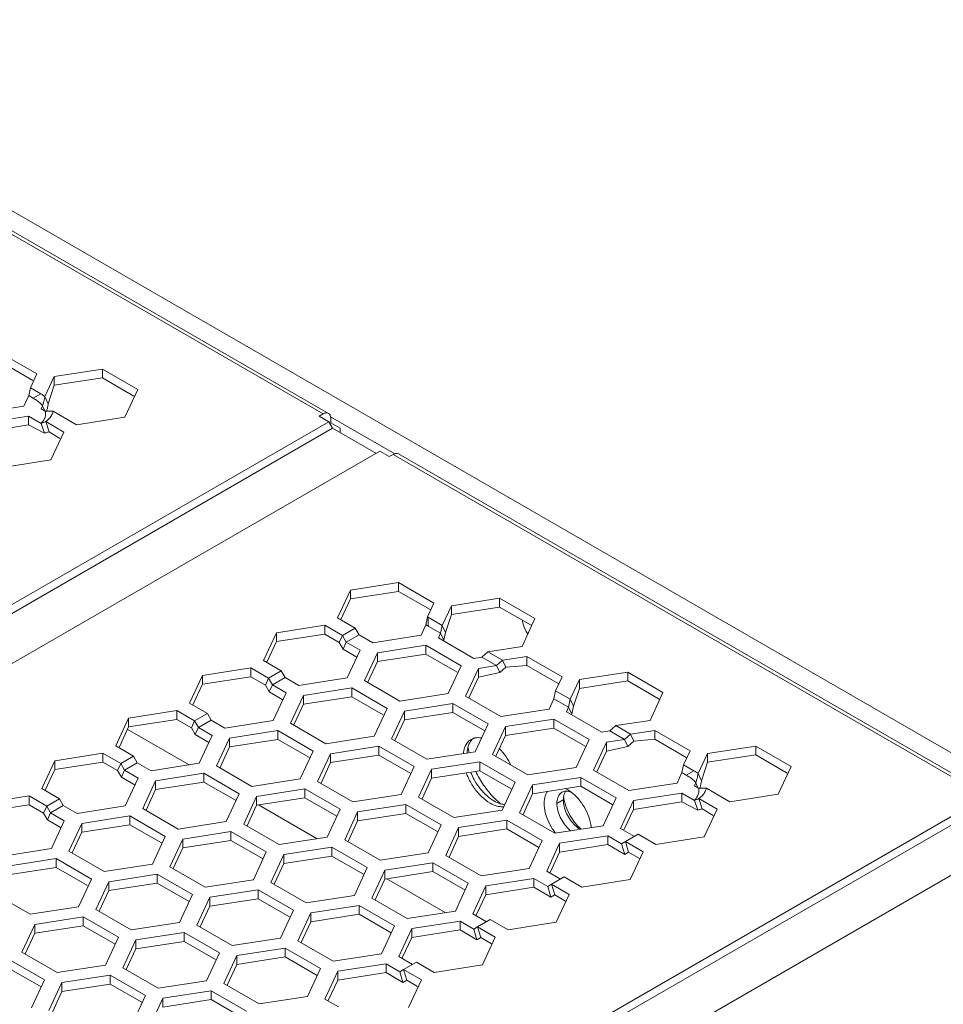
# Model space of a CAD drawing. Header units: inches. Extents: x -123 to 4816, y -2998 to 548.
# Tile 9 of 148: x 815 to 866, y -2529 to -2474. Entities that reach past the tile are written whole.
import ezdxf

# ---------------------------------------------------------------- set-up
doc = ezdxf.new("R2010")
doc.units = ezdxf.units.IN
doc.header["$MEASUREMENT"] = 0
doc.layers.get('0').update_dxf_attribs({"lineweight": 0})

msp = doc.modelspace()

# ---------------------------------------------------------------- linework, layer by layer
at = {"color": 3, "linetype": 'Continuous'}
for p, q in [((918.854, -2545.15), (795.817, -2474.116)), ((831.455, -2495.998), (798.999, -2477.259)), ((799.299, -2477.23), (831.755, -2495.968)), ((813.616, -2492.639), (815.576, -2493.77)), ((813.616, -2493.129), (815.364, -2494.137)), ((816.542, -2493.919), (819.219, -2493.505)), ((819.219, -2493.505), (819.219, -2493.995)), ((819.219, -2493.505), (821.178, -2494.637)), ((815.576, -2493.77), (815.217, -2494.543)), ((816.028, -2495.027), (816.542, -2493.919)), ((816.542, -2493.919), (816.542, -2494.409)), ((816.542, -2494.409), (819.219, -2493.995)), ((819.219, -2493.995), (820.966, -2495.004)), ((815.128, -2494.981), (815.217, -2494.543)), ((815.794, -2494.876), (815.217, -2494.543)), ((816.213, -2495.441), (816.542, -2494.409)), ((814.859, -2495.56), (815.128, -2494.981)), ((815.128, -2494.981), (815.37, -2495.121)), ((815.794, -2494.876), (815.37, -2495.121)), ((816.028, -2495.027), (816.213, -2495.441)), ((821.178, -2494.637), (820.461, -2496.182)), ((812.182, -2495.975), (814.859, -2495.56)), ((815.825, -2495.71), (815.899, -2495.551)), ((815.825, -2495.71), (816.047, -2495.838)), ((815.899, -2495.551), (816.012, -2495.818)), ((812.441, -2496.532), (815.118, -2496.118)), ((815.118, -2496.118), (815.118, -2496.608)), ((815.118, -2496.118), (815.814, -2496.52)), ((817.784, -2496.596), (816.481, -2495.844)), ((820.461, -2496.182), (817.784, -2496.596)), ((831.455, -2495.998), (831.243, -2496.12)), ((831.243, -2496.12), (831.772, -2496.426)), ((835.433, -2498.212), (831.862, -2496.151)), ((831.879, -2496.242), (831.879, -2496.487)), ((765.517, -2534.678), (831.772, -2496.426)), ((765.729, -2535.045), (831.984, -2496.793)), ((812.441, -2497.022), (815.118, -2496.608)), ((815.118, -2496.608), (816.002, -2497.065)), ((815.814, -2496.52), (816.002, -2497.065)), ((816.071, -2496.424), (816.256, -2496.986)), ((816.071, -2496.424), (817.077, -2497.005)), ((831.772, -2496.426), (831.984, -2496.793)), ((831.879, -2496.487), (831.826, -2496.518)), ((831.879, -2496.487), (832.409, -2496.793)), ((834.389, -2498.181), (831.984, -2496.793)), ((832.409, -2496.793), (832.409, -2497.038)), ((816.256, -2496.986), (816.858, -2497.358)), ((817.077, -2497.005), (816.36, -2498.55)), ((768.345, -2536.311), (834.601, -2498.059)), ((834.601, -2498.059), (835.132, -2498.365)), ((835.344, -2498.243), (835.132, -2498.365)), ((867.695, -2516.92), (835.344, -2498.243)), ((835.644, -2498.213), (867.995, -2516.89)), ((816.36, -2498.55), (813.683, -2498.964)), ((832.972, -2505.773), (835.649, -2505.359)), ((835.649, -2505.359), (835.649, -2505.849)), ((835.649, -2505.359), (837.608, -2506.49)), ((832.255, -2507.318), (832.972, -2505.773)), ((832.972, -2505.773), (832.972, -2506.263)), ((832.972, -2506.263), (835.649, -2505.849)), ((835.649, -2505.849), (837.396, -2506.858)), ((832.442, -2507.405), (832.972, -2506.263)), ((837.608, -2506.49), (837.25, -2507.263)), ((838.066, -2507.734), (838.574, -2506.64)), ((838.574, -2506.64), (841.251, -2506.225)), ((838.574, -2506.64), (838.574, -2507.129)), ((841.251, -2506.225), (841.251, -2506.715)), ((841.251, -2506.225), (843.211, -2507.357)), ((838.242, -2508.123), (838.574, -2507.129)), ((838.574, -2507.129), (841.251, -2506.715)), ((841.251, -2506.715), (842.999, -2507.724)), ((828.871, -2508.141), (831.548, -2507.727)), ((831.548, -2507.727), (831.548, -2508.216)), ((831.548, -2507.727), (832.533, -2508.295)), ((833.24, -2507.887), (832.255, -2507.318)), ((836.891, -2508.28), (837.159, -2507.704)), ((837.285, -2507.283), (837.285, -2507.773)), ((838.066, -2507.734), (837.285, -2507.283)), ((837.977, -2508.172), (838.066, -2507.734)), ((838.066, -2507.734), (838.242, -2508.123)), ((843.211, -2507.357), (842.493, -2508.902)), ((828.153, -2509.686), (828.871, -2508.141)), ((828.871, -2508.141), (828.871, -2508.631)), ((828.871, -2508.631), (831.548, -2508.216)), ((831.548, -2508.216), (832.357, -2508.684)), ((833.24, -2507.887), (832.533, -2508.295)), ((832.745, -2508.663), (833.452, -2508.254)), ((833.452, -2508.254), (833.24, -2507.887)), ((834.214, -2508.695), (833.452, -2508.254)), ((834.214, -2508.695), (836.891, -2508.28)), ((837.285, -2507.773), (837.977, -2508.172)), ((837.857, -2508.43), (837.977, -2508.172)), ((837.977, -2508.172), (838.152, -2508.561)), ((838.152, -2508.561), (838.242, -2508.123)), ((828.341, -2509.773), (828.871, -2508.631)), ((832.533, -2508.295), (832.357, -2508.684)), ((832.569, -2509.051), (832.357, -2508.684)), ((832.745, -2508.663), (832.533, -2508.295)), ((832.745, -2508.663), (832.569, -2509.051)), ((833.507, -2509.103), (832.745, -2508.663)), ((837.857, -2508.43), (839.817, -2509.561)), ((838.13, -2508.588), (838.152, -2508.561)), ((833.328, -2509.489), (832.569, -2509.051)), ((832.79, -2510.648), (833.507, -2509.103)), ((834.473, -2509.252), (833.756, -2510.798)), ((837.15, -2508.838), (834.473, -2509.252)), ((834.473, -2509.252), (834.473, -2509.742)), ((837.15, -2509.328), (834.473, -2509.742)), ((837.15, -2508.838), (837.15, -2509.328)), ((837.15, -2508.838), (839.11, -2509.97)), ((837.15, -2509.328), (838.897, -2510.337)), ((840.263, -2509.492), (840.597, -2509.196)), ((842.493, -2508.902), (840.597, -2509.196)), ((841.414, -2509.667), (840.597, -2509.196)), ((829.138, -2510.255), (828.153, -2509.686)), ((834.473, -2509.742), (833.943, -2510.885)), ((839.817, -2509.561), (840.263, -2509.492)), ((840.263, -2509.492), (841.079, -2509.964)), ((841.079, -2509.964), (841.414, -2509.667)), ((841.414, -2509.667), (842.752, -2509.46)), ((841.414, -2509.667), (841.59, -2510.055)), ((842.752, -2509.46), (842.752, -2509.95)), ((842.752, -2509.46), (844.712, -2510.591)), ((824.769, -2510.508), (827.446, -2510.094)), ((827.446, -2510.094), (827.446, -2510.584)), ((827.446, -2510.094), (828.431, -2510.663)), ((829.138, -2510.255), (828.431, -2510.663)), ((829.351, -2510.622), (829.138, -2510.255)), ((838.392, -2511.515), (839.11, -2509.97)), ((840.075, -2510.119), (839.358, -2511.664)), ((840.075, -2510.119), (841.079, -2509.964)), ((840.075, -2510.119), (840.075, -2510.609)), ((840.075, -2510.609), (841.255, -2510.352)), ((841.079, -2509.964), (841.255, -2510.352)), ((841.255, -2510.352), (841.59, -2510.055)), ((841.59, -2510.055), (842.752, -2509.95)), ((842.752, -2509.95), (844.5, -2510.959)), ((845.678, -2510.741), (848.355, -2510.327)), ((848.355, -2510.327), (848.355, -2510.816)), ((848.355, -2510.327), (850.314, -2511.458)), ((824.052, -2512.054), (824.769, -2510.508)), ((824.239, -2512.141), (824.769, -2510.998)), ((824.769, -2510.508), (824.769, -2510.998)), ((824.769, -2510.998), (827.446, -2510.584)), ((827.446, -2510.584), (828.256, -2511.051)), ((828.431, -2510.663), (828.256, -2511.051)), ((828.643, -2511.03), (828.431, -2510.663)), ((828.643, -2511.03), (829.351, -2510.622)), ((830.113, -2511.062), (829.351, -2510.622)), ((830.113, -2511.062), (832.79, -2510.648)), ((833.756, -2510.798), (835.715, -2511.929)), ((840.075, -2510.609), (839.545, -2511.751)), ((844.712, -2510.591), (844.353, -2511.364)), ((845.17, -2511.835), (845.678, -2510.741)), ((845.678, -2510.741), (845.678, -2511.231)), ((845.678, -2511.231), (848.355, -2510.816)), ((848.355, -2510.816), (850.102, -2511.825)), ((828.468, -2511.419), (828.256, -2511.051)), ((828.643, -2511.03), (828.468, -2511.419)), ((829.227, -2511.857), (828.468, -2511.419)), ((829.406, -2511.471), (828.643, -2511.03)), ((828.689, -2513.016), (829.406, -2511.471)), ((830.372, -2511.62), (833.049, -2511.206)), ((833.049, -2511.206), (833.049, -2511.696)), ((833.049, -2511.206), (835.008, -2512.337)), ((835.715, -2511.929), (838.392, -2511.515)), ((844.264, -2511.802), (844.353, -2511.364)), ((845.17, -2511.835), (844.353, -2511.364)), ((845.346, -2512.224), (845.678, -2511.231)), ((850.314, -2511.458), (849.597, -2513.003)), ((825.037, -2512.623), (824.052, -2512.054)), ((830.372, -2511.62), (829.655, -2513.166)), ((830.372, -2511.62), (830.372, -2512.11)), ((830.372, -2512.11), (833.049, -2511.696)), ((833.049, -2511.696), (834.796, -2512.705)), ((838.651, -2512.073), (835.974, -2512.487)), ((838.651, -2512.073), (838.651, -2512.563)), ((840.611, -2513.204), (838.651, -2512.073)), ((841.318, -2512.796), (839.358, -2511.664)), ((843.995, -2512.382), (844.264, -2511.802)), ((844.264, -2511.802), (845.08, -2512.273)), ((845.08, -2512.273), (845.17, -2511.835)), ((845.17, -2511.835), (845.346, -2512.224)), ((820.668, -2512.876), (823.345, -2512.462)), ((823.345, -2512.462), (823.345, -2512.952)), ((823.345, -2512.462), (824.33, -2513.031)), ((825.037, -2512.623), (824.33, -2513.031)), ((825.249, -2512.99), (825.037, -2512.623)), ((830.372, -2512.11), (829.842, -2513.252)), ((834.291, -2513.883), (835.008, -2512.337)), ((835.257, -2514.032), (835.974, -2512.487)), ((835.974, -2512.487), (835.974, -2512.977)), ((838.651, -2512.563), (835.974, -2512.977)), ((840.431, -2513.59), (838.651, -2512.563)), ((841.318, -2512.796), (843.995, -2512.382)), ((844.961, -2512.531), (845.08, -2512.273)), ((844.961, -2512.531), (846.92, -2513.662)), ((845.08, -2512.273), (845.256, -2512.662)), ((845.256, -2512.662), (845.346, -2512.224)), ((819.951, -2514.422), (820.668, -2512.876)), ((820.668, -2512.876), (820.668, -2513.366)), ((820.668, -2513.366), (823.345, -2512.952)), ((823.345, -2512.952), (824.154, -2513.419)), ((824.33, -2513.031), (824.154, -2513.419)), ((824.542, -2513.398), (824.33, -2513.031)), ((824.542, -2513.398), (825.249, -2512.99)), ((826.012, -2513.43), (825.249, -2512.99)), ((826.012, -2513.43), (828.689, -2513.016)), ((829.655, -2513.166), (831.614, -2514.297)), ((835.444, -2514.119), (835.974, -2512.977)), ((844.253, -2512.939), (841.577, -2513.353)), ((844.253, -2512.939), (844.253, -2513.429)), ((844.253, -2512.939), (846.213, -2514.071)), ((845.234, -2512.689), (845.256, -2512.662)), ((849.597, -2513.003), (847.701, -2513.297)), ((820.138, -2514.509), (820.668, -2513.366)), ((820.597, -2513.489), (824.029, -2515.47)), ((824.367, -2513.787), (824.154, -2513.419)), ((824.542, -2513.398), (824.367, -2513.787)), ((825.305, -2513.838), (824.542, -2513.398)), ((828.948, -2513.574), (826.271, -2513.988)), ((828.948, -2513.574), (828.948, -2514.064)), ((828.948, -2513.574), (830.907, -2514.705)), ((839.893, -2514.749), (840.611, -2513.204)), ((841.577, -2513.353), (840.859, -2514.899)), ((841.577, -2513.353), (841.577, -2513.843)), ((844.253, -2513.429), (841.577, -2513.843)), ((844.253, -2513.429), (846.001, -2514.438)), ((846.92, -2513.662), (847.366, -2513.593)), ((847.366, -2513.593), (847.701, -2513.297)), ((847.366, -2513.593), (848.183, -2514.065)), ((848.517, -2513.768), (847.701, -2513.297)), ((848.517, -2513.768), (849.856, -2513.561)), ((849.856, -2513.561), (849.856, -2514.051)), ((849.856, -2513.561), (851.815, -2514.692)), ((825.125, -2514.225), (824.367, -2513.787)), ((824.587, -2515.384), (825.305, -2513.838)), ((826.271, -2513.988), (825.553, -2515.533)), ((826.271, -2513.988), (826.271, -2514.478)), ((828.948, -2514.064), (826.271, -2514.478)), ((828.948, -2514.064), (830.695, -2515.073)), ((831.614, -2514.297), (834.291, -2513.883)), ((837.217, -2515.164), (835.257, -2514.032)), ((841.577, -2513.843), (841.046, -2514.986)), ((845.496, -2515.616), (846.213, -2514.071)), ((847.179, -2514.22), (846.462, -2515.766)), ((847.179, -2514.22), (848.183, -2514.065)), ((847.179, -2514.22), (847.179, -2514.71)), ((848.183, -2514.065), (848.517, -2513.768)), ((848.183, -2514.065), (848.359, -2514.453)), ((848.359, -2514.453), (848.693, -2514.157)), ((848.517, -2513.768), (848.693, -2514.157)), ((848.693, -2514.157), (849.856, -2514.051)), ((849.856, -2514.051), (851.603, -2515.06)), ((816.567, -2515.244), (819.244, -2514.83)), ((819.244, -2514.83), (819.244, -2515.32)), ((819.244, -2514.83), (820.229, -2515.399)), ((820.936, -2514.99), (819.951, -2514.422)), ((826.271, -2514.478), (825.74, -2515.62)), ((830.19, -2516.251), (830.907, -2514.705)), ((834.55, -2514.44), (831.873, -2514.855)), ((834.55, -2514.44), (834.55, -2514.93)), ((836.509, -2515.572), (834.55, -2514.44)), ((837.217, -2515.164), (839.893, -2514.749)), ((847.179, -2514.71), (846.649, -2515.852)), ((847.179, -2514.71), (848.359, -2514.453)), ((851.815, -2514.692), (851.457, -2515.465)), ((852.781, -2514.842), (855.458, -2514.428)), ((855.458, -2514.428), (855.458, -2514.918)), ((855.458, -2514.428), (857.418, -2515.559)), ((815.85, -2516.79), (816.567, -2515.244)), ((816.567, -2515.244), (816.567, -2515.734)), ((816.567, -2515.734), (819.244, -2515.32)), ((819.244, -2515.32), (820.053, -2515.787)), ((820.936, -2514.99), (820.229, -2515.399)), ((820.441, -2515.766), (821.148, -2515.358)), ((821.148, -2515.358), (820.936, -2514.99)), ((821.911, -2515.798), (821.148, -2515.358)), ((821.911, -2515.798), (824.587, -2515.384)), ((831.873, -2514.855), (831.156, -2516.4)), ((831.873, -2515.344), (831.343, -2516.487)), ((831.873, -2514.855), (831.873, -2515.344)), ((834.55, -2514.93), (831.873, -2515.344)), ((836.33, -2515.958), (834.55, -2514.93)), ((837.475, -2515.721), (840.152, -2515.307)), ((840.152, -2515.307), (840.152, -2515.797)), ((840.152, -2515.307), (842.112, -2516.438)), ((840.859, -2514.899), (842.819, -2516.03)), ((852.267, -2515.95), (852.781, -2514.842)), ((852.452, -2516.364), (852.781, -2515.332)), ((852.781, -2514.842), (852.781, -2515.332)), ((852.781, -2515.332), (855.458, -2514.918)), ((855.458, -2514.918), (857.206, -2515.926)), ((816.037, -2516.876), (816.567, -2515.734)), ((820.229, -2515.399), (820.053, -2515.787)), ((820.265, -2516.155), (820.053, -2515.787)), ((820.441, -2515.766), (820.229, -2515.399)), ((820.441, -2515.766), (820.265, -2516.155)), ((821.204, -2516.206), (820.441, -2515.766)), ((825.553, -2515.533), (827.513, -2516.665)), ((835.792, -2517.117), (836.509, -2515.572)), ((837.475, -2515.721), (836.758, -2517.267)), ((837.475, -2515.721), (837.475, -2516.211)), ((837.475, -2516.211), (840.152, -2515.797)), ((840.152, -2515.797), (841.9, -2516.806)), ((842.819, -2516.03), (845.496, -2515.616)), ((848.421, -2516.897), (846.462, -2515.766)), ((851.098, -2516.483), (851.367, -2515.903)), ((851.367, -2515.903), (851.457, -2515.465)), ((851.367, -2515.903), (851.609, -2516.043)), ((852.034, -2515.798), (851.457, -2515.465)), ((852.034, -2515.798), (851.609, -2516.043)), ((857.418, -2515.559), (856.701, -2517.104)), ((821.024, -2516.593), (820.265, -2516.155)), ((820.486, -2517.752), (821.204, -2516.206)), ((822.169, -2516.356), (821.452, -2517.901)), ((824.846, -2515.942), (822.169, -2516.356)), ((822.169, -2516.356), (822.169, -2516.846)), ((824.846, -2516.432), (822.169, -2516.846)), ((824.846, -2515.942), (824.846, -2516.432)), ((824.846, -2515.942), (826.806, -2517.073)), ((824.846, -2516.432), (826.594, -2517.44)), ((827.513, -2516.665), (830.19, -2516.251)), ((833.115, -2517.531), (831.156, -2516.4)), ((837.475, -2516.211), (836.945, -2517.354)), ((841.395, -2517.984), (842.112, -2516.438)), ((845.755, -2516.174), (843.078, -2516.588)), ((845.755, -2516.174), (845.755, -2516.664)), ((847.714, -2517.305), (845.755, -2516.174)), ((852.064, -2516.632), (852.138, -2516.473)), ((852.138, -2516.473), (852.252, -2516.74)), ((852.267, -2515.95), (852.452, -2516.364)), ((816.835, -2517.358), (815.85, -2516.79)), ((822.169, -2516.846), (821.639, -2517.988)), ((827.772, -2517.222), (830.449, -2516.808)), ((830.449, -2516.808), (830.449, -2517.298)), ((832.408, -2517.94), (830.449, -2516.808)), ((842.361, -2518.133), (843.078, -2516.588)), ((843.078, -2516.588), (843.078, -2517.078)), ((845.755, -2516.664), (843.078, -2517.078)), ((847.535, -2517.692), (845.755, -2516.664)), ((848.421, -2516.897), (851.098, -2516.483)), ((852.064, -2516.632), (852.286, -2516.761)), ((854.024, -2517.519), (852.721, -2516.766)), ((801.756, -2555.6), (868.012, -2517.348)), ((812.466, -2517.612), (815.143, -2517.198)), ((815.143, -2517.198), (815.143, -2517.688)), ((815.143, -2517.198), (816.128, -2517.766)), ((816.835, -2517.358), (816.128, -2517.766)), ((817.047, -2517.726), (816.835, -2517.358)), ((826.089, -2518.618), (826.806, -2517.073)), ((827.772, -2517.222), (827.055, -2518.768)), ((827.772, -2517.222), (827.772, -2517.712)), ((827.772, -2517.712), (830.449, -2517.298)), ((832.229, -2518.326), (830.449, -2517.298)), ((833.115, -2517.531), (835.792, -2517.117)), ((836.758, -2517.267), (838.718, -2518.398)), ((842.548, -2518.22), (843.078, -2517.078)), ((844.784, -2517.41), (844.431, -2517.614)), ((844.784, -2517.41), (844.784, -2517.41)), ((846.997, -2518.851), (847.714, -2517.305)), ((848.68, -2517.455), (847.963, -2519)), ((851.357, -2517.04), (848.68, -2517.455)), ((848.68, -2517.455), (848.68, -2517.944)), ((851.357, -2517.53), (848.68, -2517.944)), ((851.357, -2517.04), (851.357, -2517.53)), ((851.357, -2517.04), (852.053, -2517.442)), ((851.357, -2517.53), (852.241, -2517.988)), ((852.053, -2517.442), (852.241, -2517.988)), ((852.31, -2517.346), (853.317, -2517.927)), ((852.31, -2517.346), (852.496, -2517.908)), ((856.701, -2517.104), (854.024, -2517.519)), ((801.968, -2555.968), (868.224, -2517.715)), ((812.466, -2518.102), (815.143, -2517.688)), ((815.143, -2517.688), (815.952, -2518.155)), ((816.128, -2517.766), (815.952, -2518.155)), ((816.34, -2518.134), (816.128, -2517.766)), ((816.34, -2518.134), (817.047, -2517.726)), ((817.809, -2518.166), (817.047, -2517.726)), ((817.809, -2518.166), (820.486, -2517.752)), ((821.452, -2517.901), (823.412, -2519.033)), ((827.772, -2517.712), (827.242, -2518.855)), ((827.883, -2517.695), (831.133, -2519.571)), ((831.691, -2519.485), (832.408, -2517.94)), ((832.657, -2519.635), (833.374, -2518.089)), ((836.051, -2517.675), (833.374, -2518.089)), ((833.374, -2518.089), (833.374, -2518.579)), ((836.051, -2517.675), (836.051, -2518.165)), ((836.051, -2517.675), (838.011, -2518.806)), ((838.718, -2518.398), (841.395, -2517.984)), ((848.68, -2517.944), (848.15, -2519.087)), ((852.496, -2517.908), (853.097, -2518.281)), ((853.317, -2517.927), (852.599, -2519.472)), ((816.164, -2518.522), (815.952, -2518.155)), ((816.34, -2518.134), (816.164, -2518.522)), ((816.923, -2518.96), (816.164, -2518.522)), ((817.102, -2518.574), (816.34, -2518.134)), ((816.385, -2520.12), (817.102, -2518.574)), ((818.068, -2518.724), (820.745, -2518.309)), ((820.745, -2518.309), (820.745, -2518.799)), ((820.745, -2518.309), (822.705, -2519.441)), ((823.412, -2519.033), (826.089, -2518.618)), ((832.844, -2519.721), (833.374, -2518.579)), ((836.051, -2518.165), (833.374, -2518.579)), ((836.051, -2518.165), (837.799, -2519.174)), ((841.653, -2518.542), (838.977, -2518.956)), ((841.653, -2518.542), (841.653, -2519.032)), ((843.613, -2519.673), (841.653, -2518.542)), ((844.32, -2519.265), (842.361, -2518.133)), ((804.585, -2557.233), (870.84, -2518.981)), ((818.068, -2518.724), (817.351, -2520.269)), ((818.068, -2518.724), (818.068, -2519.213)), ((818.068, -2519.213), (820.745, -2518.799)), ((820.745, -2518.799), (822.493, -2519.808)), ((826.347, -2519.176), (823.671, -2519.59)), ((826.347, -2519.176), (826.347, -2519.666)), ((828.307, -2520.307), (826.347, -2519.176)), ((829.014, -2519.899), (827.055, -2518.768)), ((837.293, -2520.352), (838.011, -2518.806)), ((838.977, -2518.956), (838.259, -2520.501)), ((838.977, -2518.956), (838.977, -2519.446)), ((841.653, -2519.032), (838.977, -2519.446)), ((843.434, -2520.059), (841.653, -2519.032)), ((844.32, -2519.265), (846.997, -2518.851)), ((847.963, -2519), (848.725, -2519.44)), ((818.068, -2519.213), (817.538, -2520.356)), ((821.987, -2520.986), (822.705, -2519.441)), ((823.671, -2519.59), (822.953, -2521.136)), ((823.671, -2519.59), (823.671, -2520.08)), ((826.347, -2519.666), (823.671, -2520.08)), ((828.128, -2520.694), (826.347, -2519.666)), ((829.014, -2519.899), (831.691, -2519.485)), ((832.657, -2519.635), (834.617, -2520.766)), ((838.977, -2519.446), (838.446, -2520.588)), ((842.896, -2521.218), (843.613, -2519.673)), ((847.256, -2519.408), (844.579, -2519.822)), ((847.256, -2519.408), (847.256, -2519.898)), ((847.256, -2519.408), (848.018, -2519.848)), ((848.23, -2519.726), (848.018, -2519.848)), ((848.938, -2519.318), (848.23, -2519.726)), ((848.23, -2519.726), (848.406, -2520.317)), ((848.23, -2519.726), (849.215, -2520.295)), ((849.923, -2519.886), (848.938, -2519.318)), ((852.599, -2519.472), (849.923, -2519.886)), ((813.708, -2520.534), (816.385, -2520.12)), ((817.351, -2520.269), (819.311, -2521.4)), ((823.671, -2520.08), (823.14, -2521.222)), ((831.95, -2520.043), (829.273, -2520.457)), ((831.95, -2520.043), (831.95, -2520.533)), ((831.95, -2520.043), (833.909, -2521.174)), ((844.579, -2519.822), (843.862, -2521.368)), ((844.579, -2519.822), (844.579, -2520.312)), ((847.256, -2519.898), (844.579, -2520.312)), ((847.256, -2519.898), (848.194, -2520.44)), ((848.018, -2519.848), (848.194, -2520.44)), ((849.215, -2520.295), (848.498, -2521.84)), ((816.644, -2520.677), (813.967, -2521.091)), ((816.644, -2520.677), (816.644, -2521.167)), ((816.644, -2520.677), (818.604, -2521.809)), ((827.59, -2521.853), (828.307, -2520.307)), ((829.273, -2520.457), (828.556, -2522.002)), ((829.273, -2520.457), (829.273, -2520.947)), ((831.95, -2520.533), (829.273, -2520.947)), ((831.95, -2520.533), (833.697, -2521.542)), ((834.617, -2520.766), (837.293, -2520.352)), ((840.219, -2521.633), (838.259, -2520.501)), ((844.579, -2520.312), (844.049, -2521.455)), ((848.406, -2520.317), (848.194, -2520.44)), ((848.406, -2520.317), (849.003, -2520.662)), ((816.644, -2521.167), (813.967, -2521.581)), ((816.644, -2521.167), (818.391, -2522.176)), ((819.311, -2521.4), (821.987, -2520.986)), ((824.913, -2522.267), (822.953, -2521.136)), ((829.273, -2520.947), (828.743, -2522.089)), ((833.192, -2522.72), (833.909, -2521.174)), ((834.875, -2521.324), (834.158, -2522.869)), ((837.552, -2520.909), (834.875, -2521.324)), ((834.875, -2521.324), (834.875, -2521.813)), ((837.552, -2520.909), (837.552, -2521.399)), ((839.512, -2522.041), (837.552, -2520.909)), ((840.219, -2521.633), (842.896, -2521.218)), ((843.862, -2521.368), (844.624, -2521.808)), ((817.886, -2523.354), (818.604, -2521.809)), ((822.246, -2521.544), (819.569, -2521.958)), ((822.246, -2521.544), (822.246, -2522.034)), ((824.206, -2522.675), (822.246, -2521.544)), ((824.913, -2522.267), (827.59, -2521.853)), ((834.875, -2521.813), (834.345, -2522.956)), ((837.552, -2521.399), (834.875, -2521.813)), ((834.986, -2521.796), (838.236, -2523.673)), ((839.333, -2522.427), (837.552, -2521.399)), ((843.155, -2521.776), (840.478, -2522.19)), ((843.155, -2521.776), (843.155, -2522.266)), ((843.155, -2521.776), (843.917, -2522.216)), ((844.836, -2521.686), (844.129, -2522.094)), ((845.821, -2522.254), (844.836, -2521.686)), ((848.498, -2521.84), (845.821, -2522.254)), ((819.569, -2521.958), (818.852, -2523.503)), ((819.569, -2522.448), (819.039, -2523.59)), ((819.569, -2521.958), (819.569, -2522.448)), ((822.246, -2522.034), (819.569, -2522.448)), ((824.027, -2523.062), (822.246, -2522.034)), ((827.849, -2522.411), (825.172, -2522.825)), ((827.849, -2522.411), (827.849, -2522.9)), ((827.849, -2522.411), (829.808, -2523.542)), ((828.556, -2522.002), (830.515, -2523.134)), ((838.795, -2523.586), (839.512, -2522.041)), ((839.761, -2523.736), (840.478, -2522.19)), ((840.478, -2522.19), (840.478, -2522.68)), ((843.155, -2522.266), (840.478, -2522.68)), ((843.155, -2522.266), (844.093, -2522.808)), ((844.129, -2522.094), (843.917, -2522.216)), ((843.917, -2522.216), (844.093, -2522.808)), ((844.129, -2522.094), (845.114, -2522.662)), ((844.129, -2522.094), (844.305, -2522.685)), ((813.25, -2522.637), (815.209, -2523.768)), ((823.489, -2524.221), (824.206, -2522.675)), ((825.172, -2522.825), (824.455, -2524.37)), ((825.172, -2522.825), (825.172, -2523.315)), ((827.849, -2522.9), (825.172, -2523.315)), ((827.849, -2522.9), (829.596, -2523.909)), ((830.515, -2523.134), (833.192, -2522.72)), ((836.118, -2524), (834.158, -2522.869)), ((839.948, -2523.822), (840.478, -2522.68)), ((844.305, -2522.685), (844.093, -2522.808)), ((844.305, -2522.685), (844.902, -2523.03)), ((845.114, -2522.662), (844.397, -2524.208)), ((815.209, -2523.768), (817.886, -2523.354)), ((820.812, -2524.635), (818.852, -2523.503)), ((825.172, -2523.315), (824.642, -2524.457)), ((829.091, -2525.087), (829.808, -2523.542)), ((833.451, -2523.277), (830.774, -2523.691)), ((833.451, -2523.277), (833.451, -2523.767)), ((835.411, -2524.409), (833.451, -2523.277)), ((818.145, -2523.912), (815.468, -2524.326)), ((818.145, -2523.912), (818.145, -2524.402)), ((820.105, -2525.043), (818.145, -2523.912)), ((830.057, -2525.237), (830.774, -2523.691)), ((830.774, -2523.691), (830.774, -2524.181)), ((833.451, -2523.767), (830.774, -2524.181)), ((835.231, -2524.795), (833.451, -2523.767)), ((836.118, -2524), (838.795, -2523.586)), ((839.761, -2523.736), (840.523, -2524.176)), ((840.735, -2524.053), (840.028, -2524.462)), ((841.72, -2524.622), (840.735, -2524.053)), ((815.468, -2524.326), (814.751, -2525.871)), ((815.468, -2524.326), (815.468, -2524.816)), ((818.145, -2524.402), (815.468, -2524.816)), ((819.925, -2525.429), (818.145, -2524.402)), ((820.812, -2524.635), (823.489, -2524.221)), ((824.455, -2524.37), (826.414, -2525.501)), ((830.244, -2525.324), (830.774, -2524.181)), ((834.693, -2525.954), (835.411, -2524.409)), ((836.377, -2524.558), (835.659, -2526.103)), ((839.053, -2524.144), (836.377, -2524.558)), ((836.377, -2524.558), (836.377, -2525.048)), ((839.053, -2524.634), (836.377, -2525.048)), ((839.053, -2524.144), (839.053, -2524.634)), ((839.053, -2524.144), (839.816, -2524.584)), ((839.053, -2524.634), (839.992, -2525.175)), ((840.028, -2524.462), (839.816, -2524.584)), ((839.816, -2524.584), (839.992, -2525.175)), ((840.028, -2524.462), (840.204, -2525.053)), ((840.028, -2524.462), (841.013, -2525.03)), ((844.397, -2524.208), (841.72, -2524.622)), ((815.468, -2524.816), (814.938, -2525.958)), ((819.387, -2526.589), (820.105, -2525.043)), ((821.071, -2525.192), (820.353, -2526.738)), ((823.747, -2524.778), (821.071, -2525.192)), ((821.071, -2525.192), (821.071, -2525.682)), ((823.747, -2524.778), (823.747, -2525.268)), ((823.747, -2524.778), (825.707, -2525.91)), ((826.414, -2525.501), (829.091, -2525.087)), ((836.377, -2525.048), (835.846, -2526.19)), ((840.204, -2525.053), (839.992, -2525.175)), ((840.204, -2525.053), (840.801, -2525.398)), ((841.013, -2525.03), (840.296, -2526.576)), ((821.071, -2525.682), (820.54, -2526.825)), ((823.747, -2525.268), (821.071, -2525.682)), ((823.747, -2525.268), (825.495, -2526.277)), ((829.35, -2525.645), (826.673, -2526.059)), ((829.35, -2525.645), (829.35, -2526.135)), ((831.309, -2526.776), (829.35, -2525.645)), ((832.017, -2526.368), (830.057, -2525.237)), ((816.003, -2527.411), (814.044, -2526.28)), ((816.711, -2527.003), (814.751, -2525.871)), ((824.99, -2527.455), (825.707, -2525.91)), ((826.673, -2526.059), (825.956, -2527.605)), ((826.673, -2526.059), (826.673, -2526.549)), ((829.35, -2526.135), (826.673, -2526.549)), ((831.13, -2527.163), (829.35, -2526.135)), ((832.017, -2526.368), (834.693, -2525.954)), ((835.659, -2526.103), (836.422, -2526.544)), ((815.824, -2527.797), (814.044, -2526.769)), ((816.711, -2527.003), (819.387, -2526.589)), ((820.353, -2526.738), (822.313, -2527.869)), ((826.673, -2526.549), (826.143, -2527.691)), ((830.592, -2528.322), (831.309, -2526.776)), ((834.952, -2526.512), (832.275, -2526.926)), ((834.952, -2526.512), (834.952, -2527.002)), ((834.952, -2526.512), (835.715, -2526.952)), ((835.927, -2526.829), (835.715, -2526.952)), ((836.634, -2526.421), (835.927, -2526.829)), ((835.927, -2526.829), (836.103, -2527.421)), ((835.927, -2526.829), (836.912, -2527.398)), ((837.619, -2526.99), (836.634, -2526.421)), ((840.296, -2526.576), (837.619, -2526.99)), ((819.646, -2527.146), (816.969, -2527.56)), ((819.646, -2527.146), (819.646, -2527.636)), ((819.646, -2527.146), (821.606, -2528.278)), ((832.275, -2526.926), (831.558, -2528.471)), ((832.275, -2526.926), (832.275, -2527.416)), ((834.952, -2527.002), (832.275, -2527.416)), ((834.952, -2527.002), (835.89, -2527.543)), ((835.715, -2526.952), (835.89, -2527.543)), ((836.912, -2527.398), (836.195, -2528.944)), ((815.286, -2528.956), (816.003, -2527.411)), ((816.969, -2527.56), (816.252, -2529.106)), ((816.969, -2527.56), (816.969, -2528.05)), ((819.646, -2527.636), (816.969, -2528.05)), ((819.646, -2527.636), (821.394, -2528.645)), ((822.313, -2527.869), (824.99, -2527.455)), ((827.915, -2528.736), (825.956, -2527.605)), ((832.275, -2527.416), (831.745, -2528.558)), ((836.103, -2527.421), (835.89, -2527.543)), ((836.103, -2527.421), (836.7, -2527.766)), ((816.969, -2528.05), (816.439, -2529.193)), ((820.889, -2529.823), (821.606, -2528.278)), ((822.572, -2528.427), (821.855, -2529.972)), ((825.249, -2528.013), (822.572, -2528.427)), ((822.572, -2528.427), (822.572, -2528.917)), ((825.249, -2528.013), (825.249, -2528.503)), ((827.208, -2529.144), (825.249, -2528.013)), ((827.915, -2528.736), (830.592, -2528.322)), ((831.558, -2528.471), (832.321, -2528.911)), ((825.249, -2528.503), (822.572, -2528.917)), ((827.029, -2529.531), (825.249, -2528.503))]:
    msp.add_line(p, q, dxfattribs=at)
for points, knots in [([(815.37, -2495.121), (815.444, -2495.164), (815.581, -2495.25), (815.759, -2495.394), (815.858, -2495.498), (815.899, -2495.551)], [0, 0, 0, 0, 0.2569623, 0.4848955, 0.6849274, 0.6849274, 0.6849274, 0.6849274]), ([(816.028, -2495.027), (816.004, -2495.01), (815.954, -2494.975), (815.876, -2494.924), (815.822, -2494.892), (815.794, -2494.876)], [0, 0, 0, 0, 0.0890272, 0.1818687, 0.2785255, 0.2785255, 0.2785255, 0.2785255]), ([(816.028, -2495.027), (816.007, -2495.118), (815.979, -2495.238), (815.949, -2495.357), (815.942, -2495.386)], [0, 0, 0, 0, 0.2798763, 0.3684019, 0.3684019, 0.3684019, 0.3684019]), ([(816.047, -2495.838), (816.066, -2495.911), (816.076, -2496.071), (815.991, -2496.312), (815.88, -2496.452), (815.814, -2496.52)], [0, 0, 0, 0, 0.2259068, 0.4652918, 0.7516795, 0.7516795, 0.7516795, 0.7516795]), ([(816.481, -2495.844), (816.47, -2495.911), (816.419, -2496.052), (816.275, -2496.249), (816.145, -2496.366), (816.071, -2496.424)], [0, 0, 0, 0, 0.2037373, 0.4411131, 0.7243032, 0.7243032, 0.7243032, 0.7243032]), ([(816.191, -2495.847), (816.215, -2495.848), (816.312, -2495.851), (816.409, -2495.848), (816.481, -2495.844)], [0, 0, 0, 0, 0.0721946, 0.2902913, 0.2902913, 0.2902913, 0.2902913]), ([(831.755, -2495.968), (831.715, -2495.944), (831.604, -2495.928), (831.505, -2495.969), (831.455, -2495.998)], [0, 0, 0, 0, 0.1402082, 0.3120984, 0.3120984, 0.3120984, 0.3120984]), ([(815.814, -2496.52), (815.857, -2496.506), (815.944, -2496.476), (816.029, -2496.442), (816.071, -2496.424)], [0, 0, 0, 0, 0.1370064, 0.2747707, 0.2747707, 0.2747707, 0.2747707]), ([(816.002, -2497.065), (816.03, -2497.058), (816.088, -2497.042), (816.173, -2497.015), (816.229, -2496.996), (816.256, -2496.986)], [0, 0, 0, 0, 0.089306, 0.1783279, 0.2671754, 0.2671754, 0.2671754, 0.2671754]), ([(835.644, -2498.213), (835.604, -2498.19), (835.493, -2498.173), (835.394, -2498.214), (835.344, -2498.243)], [0, 0, 0, 0, 0.1402082, 0.3120984, 0.3120984, 0.3120984, 0.3120984]), ([(837.159, -2507.704), (837.174, -2507.63), (837.194, -2507.532), (837.214, -2507.434), (837.219, -2507.41)], [0, 0, 0, 0, 0.2255408, 0.3005332, 0.3005332, 0.3005332, 0.3005332]), ([(837.159, -2507.704), (837.173, -2507.711), (837.201, -2507.726), (837.243, -2507.749), (837.271, -2507.765), (837.285, -2507.773)], [0, 0, 0, 0, 0.0480758, 0.0961696, 0.1442778, 0.1442778, 0.1442778, 0.1442778]), ([(837.25, -2507.263), (837.254, -2507.265), (837.262, -2507.27), (837.273, -2507.277), (837.281, -2507.281), (837.285, -2507.283)], [0, 0, 0, 0, 0.01365999, 0.02732079, 0.04098231, 0.04098231, 0.04098231, 0.04098231]), ([(842.732, -2508.068), (842.642, -2507.921), (842.552, -2507.713), (842.517, -2507.495), (842.511, -2507.448)], [0, 0, 0, 0, 0.5190719, 0.6612018, 0.6612018, 0.6612018, 0.6612018]), ([(842.818, -2508.197), (842.813, -2508.19), (842.783, -2508.148), (842.754, -2508.105), (842.732, -2508.068)], [0, 0, 0, 0, 0.02624, 0.1553535, 0.1553535, 0.1553535, 0.1553535]), ([(839.804, -2513.989), (839.74, -2514.039), (839.6, -2514.191), (839.522, -2514.382), (839.492, -2514.499)], [0, 0, 0, 0, 0.2450661, 0.6061884, 0.6061884, 0.6061884, 0.6061884]), ([(839.812, -2513.998), (839.823, -2513.994), (839.845, -2513.988), (839.868, -2513.982), (839.879, -2513.98)], [0, 0, 0, 0, 0.03442694, 0.0692288, 0.0692288, 0.0692288, 0.0692288]), ([(841.24, -2514.575), (841.368, -2514.705), (841.606, -2514.992), (841.796, -2515.312), (841.879, -2515.481)], [0, 0, 0, 0, 0.548126, 1.112217, 1.112217, 1.112217, 1.112217]), ([(840.718, -2517.594), (840.552, -2517.498), (840.23, -2517.246), (839.826, -2516.768), (839.558, -2516.305), (839.437, -2516.01), (839.403, -2515.916)], [0, 0, 0, 0, 0.576413, 1.21218, 1.869204, 2.16925, 2.16925, 2.16925, 2.16925]), ([(852.034, -2515.798), (852.062, -2515.814), (852.116, -2515.847), (852.194, -2515.897), (852.243, -2515.932), (852.267, -2515.95)], [0, 0, 0, 0, 0.0966566, 0.1894981, 0.2785255, 0.2785255, 0.2785255, 0.2785255]), ([(839.703, -2516.012), (839.756, -2516.133), (839.899, -2516.416), (840.176, -2516.821), (840.529, -2517.196), (840.795, -2517.393), (840.93, -2517.471)], [0, 0, 0, 0, 0.396728, 0.947829, 1.467397, 1.934559, 1.934559, 1.934559, 1.934559]), ([(840.132, -2516.225), (840.277, -2516.475), (840.554, -2516.88), (840.882, -2517.243), (841.025, -2517.382)], [0, 0, 0, 0, 0.865831, 1.464183, 1.464183, 1.464183, 1.464183]), ([(851.609, -2516.043), (851.684, -2516.086), (851.82, -2516.173), (851.999, -2516.316), (852.097, -2516.42), (852.138, -2516.473)], [0, 0, 0, 0, 0.2569612, 0.4848945, 0.6849274, 0.6849274, 0.6849274, 0.6849274]), ([(852.267, -2515.95), (852.247, -2516.041), (852.218, -2516.16), (852.189, -2516.279), (852.181, -2516.308)], [0, 0, 0, 0, 0.2798758, 0.3684015, 0.3684015, 0.3684015, 0.3684015]), ([(843.723, -2517.614), (843.723, -2517.473), (843.751, -2517.232), (843.857, -2517.013), (843.916, -2516.937)], [0, 0, 0, 0, 0.425, 0.7135677, 0.7135677, 0.7135677, 0.7135677]), ([(844.711, -2516.997), (844.746, -2516.976), (844.868, -2516.925), (845.004, -2516.929), (845.091, -2516.947)], [0, 0, 0, 0, 0.1235944, 0.3902156, 0.3902156, 0.3902156, 0.3902156]), ([(852.286, -2516.761), (852.305, -2516.833), (852.316, -2516.993), (852.23, -2517.234), (852.12, -2517.374), (852.053, -2517.442)], [0, 0, 0, 0, 0.2259071, 0.4652924, 0.7516795, 0.7516795, 0.7516795, 0.7516795]), ([(852.721, -2516.766), (852.709, -2516.833), (852.658, -2516.974), (852.515, -2517.171), (852.385, -2517.288), (852.31, -2517.346)], [0, 0, 0, 0, 0.2037382, 0.4411144, 0.7243032, 0.7243032, 0.7243032, 0.7243032]), ([(852.431, -2516.769), (852.455, -2516.77), (852.551, -2516.773), (852.648, -2516.771), (852.721, -2516.766)], [0, 0, 0, 0, 0.0721946, 0.2902911, 0.2902911, 0.2902911, 0.2902911]), ([(844.431, -2517.614), (844.431, -2517.511), (844.453, -2517.316), (844.547, -2517.138), (844.61, -2517.074)], [0, 0, 0, 0, 0.3096748, 0.5797052, 0.5797052, 0.5797052, 0.5797052]), ([(844.784, -2517.41), (844.784, -2517.533), (844.821, -2517.794), (844.958, -2518.176), (845.169, -2518.539), (845.424, -2518.837), (845.621, -2518.993), (845.717, -2519.051)], [0, 0, 0, 0, 0.367469, 0.783421, 1.211475, 1.617943, 1.956082, 1.956082, 1.956082, 1.956082]), ([(844.847, -2517.501), (844.891, -2517.685), (845.022, -2518.051), (845.311, -2518.547), (845.56, -2518.839), (845.695, -2518.967)], [0, 0, 0, 0, 0.569808, 1.15642, 1.713544, 1.713544, 1.713544, 1.713544]), ([(845.4, -2517.133), (845.41, -2517.142), (845.555, -2517.277), (845.813, -2517.579), (846.101, -2518.076), (846.27, -2518.546), (846.322, -2518.844), (846.332, -2518.954)], [0, 0, 0, 0, 0.039405, 0.596529, 1.183141, 1.752949, 2.085993, 2.085993, 2.085993, 2.085993]), ([(852.053, -2517.442), (852.097, -2517.428), (852.183, -2517.398), (852.268, -2517.364), (852.31, -2517.346)], [0, 0, 0, 0, 0.1370064, 0.2747707, 0.2747707, 0.2747707, 0.2747707]), ([(844.27, -2519.158), (844.157, -2518.999), (843.962, -2518.663), (843.774, -2518.14), (843.723, -2517.782), (843.723, -2517.614)], [0, 0, 0, 0, 0.586612, 1.15642, 1.659202, 1.659202, 1.659202, 1.659202]), ([(845.195, -2519.136), (845.161, -2519.108), (845.026, -2518.989), (844.815, -2518.743), (844.605, -2518.38), (844.467, -2517.998), (844.431, -2517.737), (844.431, -2517.614)], [0, 0, 0, 0, 0.132328, 0.538785, 0.966839, 1.382782, 1.750289, 1.750289, 1.750289, 1.750289]), ([(852.241, -2517.988), (852.27, -2517.98), (852.327, -2517.964), (852.412, -2517.938), (852.468, -2517.918), (852.496, -2517.908)], [0, 0, 0, 0, 0.089306, 0.1783279, 0.2671754, 0.2671754, 0.2671754, 0.2671754])]:
    msp.add_open_spline(points, degree=3, knots=knots, dxfattribs=at)
for points in [[(815.942, -2495.386), (815.928, -2495.441), (815.914, -2495.496), (815.899, -2495.551)], [(816.171, -2495.635), (816.158, -2495.697), (816.144, -2495.759), (816.13, -2495.82)], [(816.213, -2495.441), (816.199, -2495.506), (816.186, -2495.571), (816.171, -2495.635)], [(816.047, -2495.838), (816.095, -2495.842), (816.143, -2495.845), (816.191, -2495.847)], [(831.847, -2496.074), (831.827, -2496.031), (831.796, -2495.991), (831.755, -2495.968)], [(831.879, -2496.242), (831.879, -2496.185), (831.871, -2496.126), (831.847, -2496.074)], [(837.219, -2507.41), (837.229, -2507.361), (837.24, -2507.312), (837.25, -2507.263)], [(839.306, -2514.534), (839.35, -2514.403), (839.419, -2514.275), (839.517, -2514.178)], [(839.517, -2514.178), (839.562, -2514.133), (839.614, -2514.093), (839.669, -2514.062)], [(839.669, -2514.062), (839.714, -2514.035), (839.763, -2514.014), (839.812, -2513.998)], [(839.879, -2513.98), (840, -2513.954), (840.128, -2513.958), (840.249, -2513.982)], [(839.241, -2514.846), (839.252, -2514.74), (839.272, -2514.635), (839.306, -2514.534)], [(839.456, -2514.699), (839.452, -2514.738), (839.449, -2514.777), (839.447, -2514.817)], [(839.492, -2514.499), (839.475, -2514.565), (839.464, -2514.631), (839.456, -2514.699)], [(839.491, -2514.475), (839.5, -2514.532), (839.51, -2514.589), (839.521, -2514.645)], [(839.521, -2514.645), (839.532, -2514.698), (839.543, -2514.75), (839.556, -2514.803)], [(839.646, -2515.876), (839.664, -2515.922), (839.683, -2515.967), (839.703, -2516.012)], [(839.927, -2515.837), (839.99, -2515.969), (840.059, -2516.099), (840.132, -2516.225)], [(852.181, -2516.308), (852.167, -2516.363), (852.153, -2516.418), (852.138, -2516.473)], [(852.452, -2516.364), (852.439, -2516.428), (852.425, -2516.493), (852.411, -2516.558)], [(844.61, -2517.074), (844.64, -2517.044), (844.674, -2517.018), (844.711, -2516.997)], [(844.906, -2516.941), (844.873, -2516.99), (844.847, -2517.046), (844.828, -2517.104)], [(844.887, -2516.784), (844.936, -2516.807), (844.985, -2516.832), (845.032, -2516.859)], [(845.032, -2516.859), (845.164, -2516.936), (845.287, -2517.029), (845.4, -2517.133)], [(845.091, -2516.947), (845.133, -2516.955), (845.174, -2516.967), (845.214, -2516.982)], [(852.286, -2516.761), (852.334, -2516.765), (852.382, -2516.768), (852.431, -2516.769)], [(852.411, -2516.558), (852.397, -2516.619), (852.383, -2516.681), (852.369, -2516.742)], [(840.93, -2517.471), (841.051, -2517.541), (841.181, -2517.599), (841.316, -2517.635)], [(841.025, -2517.382), (841.077, -2517.432), (841.131, -2517.482), (841.185, -2517.53)], [(841.185, -2517.53), (841.231, -2517.57), (841.277, -2517.609), (841.324, -2517.647)], [(844.828, -2517.104), (844.796, -2517.202), (844.784, -2517.307), (844.784, -2517.41)], [(844.797, -2517.222), (844.808, -2517.316), (844.825, -2517.409), (844.847, -2517.501)], [(841.177, -2517.775), (841.016, -2517.743), (840.861, -2517.676), (840.718, -2517.594)], [(841.393, -2517.796), (841.32, -2517.797), (841.248, -2517.789), (841.177, -2517.775)], [(841.316, -2517.635), (841.39, -2517.655), (841.468, -2517.669), (841.545, -2517.673)], [(841.496, -2517.789), (841.461, -2517.794), (841.427, -2517.796), (841.393, -2517.796)], [(844.35, -2519.265), (844.322, -2519.23), (844.296, -2519.194), (844.27, -2519.158)], [(845.695, -2518.967), (845.723, -2518.994), (845.752, -2519.02), (845.782, -2519.045)]]:
    msp.add_open_spline(points, degree=3, dxfattribs=at)

doc.saveas('drawing.dxf')
